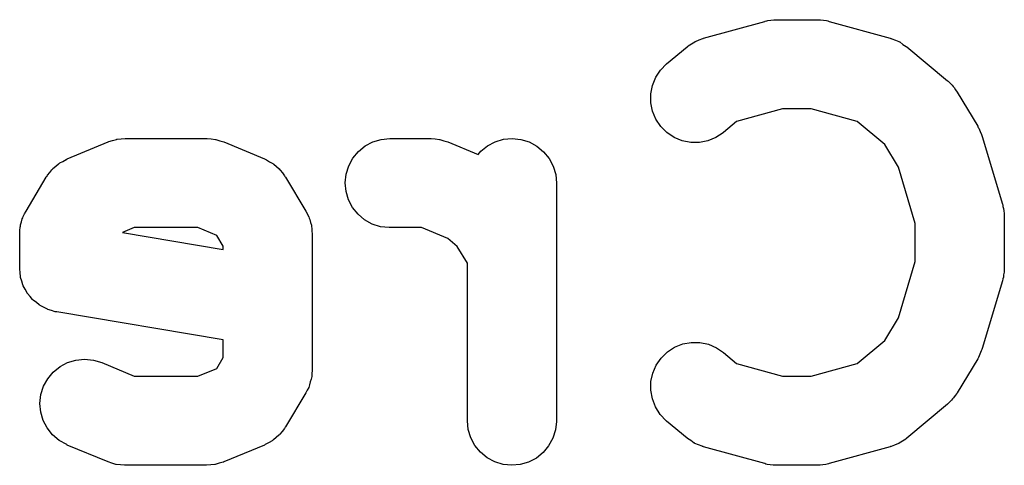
# Model space of a CAD drawing. Extents: x 5.07 to 6.67, y -4.03 to -3.19.
# Tile 25 of 27: x 6.6136 to 6.668, y -3.9853 to -3.9607. Entities that reach past the tile are written whole.
import ezdxf

# ---------------------------------------------------------------- set-up
doc = ezdxf.new("R2010")
doc.units = 0
doc.header["$MEASUREMENT"] = 0
doc.layers.add('BLACK', color=7, linetype='CONTINUOUS')

msp = doc.modelspace()

# ---------------------------------------------------------------- linework, layer by layer
at = {"layer": 'BLACK', "linetype": 'CONTINUOUS'}
for p, q in [((6.65137, -3.9617), (6.65475, -3.96077)), ((6.65475, -3.96077), (6.65478, -3.96076)), ((6.65478, -3.96076), (6.65486, -3.96075)), ((6.65486, -3.96075), (6.65493, -3.96072)), ((6.65493, -3.96072), (6.65509, -3.96071)), ((6.65509, -3.96071), (6.65526, -3.96068)), ((6.65526, -3.96068), (6.65533, -3.96068)), ((6.65533, -3.96068), (6.65541, -3.96068)), ((6.65541, -3.96068), (6.65766, -3.96068)), ((6.65766, -3.96068), (6.65769, -3.96068)), ((6.65769, -3.96068), (6.65777, -3.96069)), ((6.65777, -3.96069), (6.65784, -3.96068)), ((6.65784, -3.96068), (6.658, -3.96071)), ((6.658, -3.96071), (6.65817, -3.96073)), ((6.65817, -3.96073), (6.65824, -3.96075)), ((6.65824, -3.96075), (6.65831, -3.96077)), ((6.65831, -3.96077), (6.66169, -3.9617)), ((6.6505, -3.96215), (6.65052, -3.96213)), ((6.65052, -3.96213), (6.6507, -3.96202)), ((6.6507, -3.96202), (6.65088, -3.9619)), ((6.65088, -3.9619), (6.65091, -3.96189)), ((6.65091, -3.96189), (6.65093, -3.96188)), ((6.65093, -3.96188), (6.65113, -3.9618)), ((6.65113, -3.9618), (6.65133, -3.96172)), ((6.65133, -3.96172), (6.65135, -3.96171)), ((6.65135, -3.96171), (6.65137, -3.9617)), ((6.66169, -3.9617), (6.66172, -3.96171)), ((6.66172, -3.96171), (6.66174, -3.96172)), ((6.66174, -3.96172), (6.66177, -3.96173)), ((6.66177, -3.96173), (6.66197, -3.96181)), ((6.66197, -3.96181), (6.66217, -3.96189)), ((6.66217, -3.96189), (6.66219, -3.96191)), ((6.66219, -3.96191), (6.66221, -3.96191)), ((6.66221, -3.96191), (6.66239, -3.96204)), ((6.66239, -3.96204), (6.66257, -3.96216)), ((6.64933, -3.96312), (6.65046, -3.96218)), ((6.65046, -3.96218), (6.65048, -3.96216)), ((6.65048, -3.96216), (6.6505, -3.96215)), ((6.66257, -3.96216), (6.66259, -3.96217)), ((6.66259, -3.96217), (6.66261, -3.96218)), ((6.66261, -3.96218), (6.66486, -3.96406)), ((6.64899, -3.96346), (6.64933, -3.96312)), ((6.64873, -3.96386), (6.64899, -3.96346)), ((6.64846, -3.96478), (6.64855, -3.96431)), ((6.64855, -3.96431), (6.64873, -3.96386)), ((6.66486, -3.96406), (6.66488, -3.96408)), ((6.66488, -3.96408), (6.66499, -3.96419)), ((6.66499, -3.96419), (6.6651, -3.9643)), ((6.6651, -3.9643), (6.66516, -3.96437)), ((6.64846, -3.96526), (6.64846, -3.96478)), ((6.66516, -3.96437), (6.66521, -3.96443)), ((6.66521, -3.96443), (6.6653, -3.96456)), ((6.6653, -3.96456), (6.66539, -3.96468)), ((6.66539, -3.96468), (6.66652, -3.96656)), ((6.64855, -3.96573), (6.64846, -3.96526)), ((6.64874, -3.96618), (6.64855, -3.96573)), ((6.65574, -3.9656), (6.6532, -3.9663)), ((6.65732, -3.9656), (6.65574, -3.9656)), ((6.65986, -3.9663), (6.65732, -3.9656)), ((6.64901, -3.96657), (6.64874, -3.96618)), ((6.6532, -3.9663), (6.65248, -3.9669)), ((6.66138, -3.96757), (6.65986, -3.9663)), ((6.64935, -3.96691), (6.64901, -3.96657)), ((6.64974, -3.96718), (6.64935, -3.96691)), ((6.65246, -3.96692), (6.65205, -3.96719)), ((6.65248, -3.9669), (6.65246, -3.96692)), ((6.66652, -3.96656), (6.66653, -3.96659)), ((6.66653, -3.96659), (6.66655, -3.96663)), ((6.66655, -3.96663), (6.66658, -3.96667)), ((6.66658, -3.96667), (6.66665, -3.96685)), ((6.66665, -3.96685), (6.66673, -3.96702)), ((6.66673, -3.96702), (6.66674, -3.96707)), ((6.61621, -3.96837), (6.61846, -3.96743)), ((6.61846, -3.96743), (6.61847, -3.96742)), ((6.61847, -3.96742), (6.6185, -3.96741)), ((6.61847, -3.96742), (6.61847, -3.96742)), ((6.61847, -3.96742), (6.61847, -3.96742)), ((6.6185, -3.96741), (6.61871, -3.96735)), ((6.61871, -3.96735), (6.61893, -3.96729)), ((6.61893, -3.96729), (6.61895, -3.96728)), ((6.61895, -3.96728), (6.61896, -3.96728)), ((6.61896, -3.96728), (6.61918, -3.96726)), ((6.61918, -3.96726), (6.61941, -3.96724)), ((6.61941, -3.96724), (6.62391, -3.96724)), ((6.62391, -3.96724), (6.62392, -3.96724)), ((6.62392, -3.96724), (6.62392, -3.96724)), ((6.62392, -3.96724), (6.62392, -3.96724)), ((6.62392, -3.96724), (6.62394, -3.96724)), ((6.62394, -3.96724), (6.62417, -3.96726)), ((6.62417, -3.96726), (6.6244, -3.96729)), ((6.6244, -3.96729), (6.62441, -3.96729)), ((6.62441, -3.96729), (6.62442, -3.96729)), ((6.62442, -3.96729), (6.62464, -3.96736)), ((6.62464, -3.96736), (6.62486, -3.96743)), ((6.62486, -3.96743), (6.62711, -3.96837)), ((6.63267, -3.96765), (6.6331, -3.96742)), ((6.6331, -3.96742), (6.63356, -3.96729)), ((6.63356, -3.96729), (6.63403, -3.96724)), ((6.63403, -3.96724), (6.63628, -3.96724)), ((6.63628, -3.96724), (6.63629, -3.96724)), ((6.63629, -3.96724), (6.63629, -3.96724)), ((6.63629, -3.96724), (6.63629, -3.96724)), ((6.63629, -3.96724), (6.63632, -3.96724)), ((6.63632, -3.96724), (6.63654, -3.96726)), ((6.63654, -3.96726), (6.63677, -3.96729)), ((6.63677, -3.96729), (6.63678, -3.96729)), ((6.63678, -3.96729), (6.6368, -3.96729)), ((6.6368, -3.96729), (6.63701, -3.96736)), ((6.63701, -3.96736), (6.63723, -3.96743)), ((6.63723, -3.96743), (6.63891, -3.96813)), ((6.63944, -3.96764), (6.63986, -3.96742)), ((6.63986, -3.96742), (6.64032, -3.96728)), ((6.64032, -3.96728), (6.6408, -3.96724)), ((6.6408, -3.96724), (6.64128, -3.96729)), ((6.64128, -3.96729), (6.64174, -3.96743)), ((6.64174, -3.96743), (6.64216, -3.96766)), ((6.65019, -3.96737), (6.64974, -3.96718)), ((6.65066, -3.96746), (6.65019, -3.96737)), ((6.65114, -3.96746), (6.65066, -3.96746)), ((6.65161, -3.96737), (6.65114, -3.96746)), ((6.65205, -3.96719), (6.65161, -3.96737)), ((6.66214, -3.96883), (6.66138, -3.96757)), ((6.66674, -3.96707), (6.66676, -3.96712)), ((6.66676, -3.96712), (6.66789, -3.97087)), ((6.63199, -3.96832), (6.6323, -3.96795)), ((6.6323, -3.96795), (6.63267, -3.96765)), ((6.63891, -3.96813), (6.63906, -3.96794)), ((6.63906, -3.96794), (6.63944, -3.96764)), ((6.64216, -3.96766), (6.64253, -3.96797)), ((6.64253, -3.96797), (6.64283, -3.96834)), ((6.61557, -3.96877), (6.61572, -3.96864)), ((6.61572, -3.96864), (6.61576, -3.96862)), ((6.61576, -3.96862), (6.61579, -3.96859)), ((6.61579, -3.96859), (6.61597, -3.9685)), ((6.61597, -3.9685), (6.61614, -3.9684)), ((6.61614, -3.9684), (6.61618, -3.96839)), ((6.61618, -3.96839), (6.61621, -3.96837)), ((6.62711, -3.96837), (6.62714, -3.96838)), ((6.62714, -3.96838), (6.62718, -3.9684)), ((6.62718, -3.9684), (6.62722, -3.96841)), ((6.62722, -3.96841), (6.62739, -3.96852)), ((6.62739, -3.96852), (6.62756, -3.96861)), ((6.62756, -3.96861), (6.62759, -3.96864)), ((6.62759, -3.96864), (6.62763, -3.96866)), ((6.62763, -3.96866), (6.62777, -3.96879)), ((6.63177, -3.96875), (6.63199, -3.96832)), ((6.64283, -3.96834), (6.64306, -3.96876)), ((6.61512, -3.96927), (6.61524, -3.96912)), ((6.61524, -3.96912), (6.61536, -3.96896)), ((6.61536, -3.96896), (6.61539, -3.96893)), ((6.61539, -3.96893), (6.61542, -3.9689)), ((6.61542, -3.9689), (6.61557, -3.96877)), ((6.62777, -3.96879), (6.62792, -3.96892)), ((6.62792, -3.96892), (6.62795, -3.96896)), ((6.62795, -3.96896), (6.62798, -3.96898)), ((6.62798, -3.96898), (6.6281, -3.96914)), ((6.6281, -3.96914), (6.62822, -3.9693)), ((6.63157, -3.96968), (6.63162, -3.9692)), ((6.63162, -3.9692), (6.63177, -3.96875)), ((6.64306, -3.96876), (6.6432, -3.96922)), ((6.66307, -3.97194), (6.66214, -3.96883)), ((6.61393, -3.97125), (6.61505, -3.96937)), ((6.61505, -3.96937), (6.61507, -3.96934)), ((6.61507, -3.96934), (6.6151, -3.96931)), ((6.6151, -3.96931), (6.61512, -3.96927)), ((6.62822, -3.9693), (6.62824, -3.96934)), ((6.62824, -3.96934), (6.62827, -3.96937)), ((6.62827, -3.96937), (6.62939, -3.97125)), ((6.63162, -3.97016), (6.63157, -3.96968)), ((6.6432, -3.96922), (6.64324, -3.9697)), ((6.64324, -3.9697), (6.64324, -3.98282)), ((6.63175, -3.97062), (6.63162, -3.97016)), ((6.63198, -3.97105), (6.63175, -3.97062)), ((6.61385, -3.9714), (6.61393, -3.97125)), ((6.62939, -3.97125), (6.62941, -3.97127)), ((6.62941, -3.97127), (6.62948, -3.97143)), ((6.63228, -3.97142), (6.63198, -3.97105)), ((6.66789, -3.97087), (6.6679, -3.9709)), ((6.6679, -3.9709), (6.66791, -3.971)), ((6.66791, -3.971), (6.66794, -3.9711)), ((6.66794, -3.9711), (6.66796, -3.97123)), ((6.66796, -3.97123), (6.66798, -3.97137)), ((6.66798, -3.97137), (6.66798, -3.97147)), ((6.61363, -3.972), (6.61368, -3.97184)), ((6.61368, -3.97184), (6.61372, -3.97168)), ((6.61372, -3.97168), (6.61375, -3.97161)), ((6.61375, -3.97161), (6.61377, -3.97154)), ((6.61377, -3.97154), (6.61385, -3.9714)), ((6.62948, -3.97143), (6.62956, -3.97157)), ((6.62956, -3.97157), (6.62958, -3.97164)), ((6.62958, -3.97164), (6.62961, -3.97171)), ((6.62961, -3.97171), (6.62965, -3.97187)), ((6.62965, -3.97187), (6.6297, -3.97203)), ((6.63264, -3.97173), (6.63228, -3.97142)), ((6.63306, -3.97196), (6.63264, -3.97173)), ((6.66798, -3.97147), (6.66799, -3.97157)), ((6.66799, -3.97157), (6.66799, -3.97439)), ((6.61358, -3.97248), (6.61359, -3.97231)), ((6.61359, -3.97231), (6.6136, -3.97214)), ((6.6136, -3.97214), (6.61362, -3.97207)), ((6.61362, -3.97207), (6.61363, -3.972)), ((6.6199, -3.97216), (6.61926, -3.97243)), ((6.61926, -3.97243), (6.62482, -3.97336)), ((6.62342, -3.97216), (6.6199, -3.97216)), ((6.62447, -3.9726), (6.62342, -3.97216)), ((6.6297, -3.97203), (6.62971, -3.97211)), ((6.62971, -3.97211), (6.62972, -3.97218)), ((6.62972, -3.97218), (6.62973, -3.97235)), ((6.62973, -3.97235), (6.62975, -3.97251)), ((6.63352, -3.97211), (6.63306, -3.97196)), ((6.634, -3.97216), (6.63352, -3.97211)), ((6.63403, -3.97216), (6.634, -3.97216)), ((6.63579, -3.97216), (6.63403, -3.97216)), ((6.63724, -3.97276), (6.63579, -3.97216)), ((6.66307, -3.97402), (6.66307, -3.97194)), ((6.61358, -3.97251), (6.61358, -3.97248)), ((6.61358, -3.97439), (6.61358, -3.97251)), ((6.62482, -3.97319), (6.62447, -3.9726)), ((6.62975, -3.97251), (6.62975, -3.98001)), ((6.63776, -3.9732), (6.63724, -3.97276)), ((6.62482, -3.97336), (6.62482, -3.97319)), ((6.63832, -3.97413), (6.63776, -3.9732)), ((6.66214, -3.97713), (6.66307, -3.97402)), ((6.61358, -3.97441), (6.61358, -3.97439)), ((6.61358, -3.97444), (6.61358, -3.97441)), ((6.6136, -3.97465), (6.61358, -3.97444)), ((6.61362, -3.97486), (6.6136, -3.97465)), ((6.63832, -3.98282), (6.63832, -3.97413)), ((6.66798, -3.97462), (6.66795, -3.97476)), ((6.66799, -3.97442), (6.66798, -3.97452)), ((6.66798, -3.97452), (6.66798, -3.97462)), ((6.66799, -3.97439), (6.66799, -3.97442)), ((6.61363, -3.97489), (6.61362, -3.97486)), ((6.61363, -3.97492), (6.61363, -3.97489)), ((6.6137, -3.97512), (6.61363, -3.97492)), ((6.61376, -3.97532), (6.6137, -3.97512)), ((6.66789, -3.97509), (6.66676, -3.97884)), ((6.66791, -3.97499), (6.66789, -3.97509)), ((6.66794, -3.9749), (6.66791, -3.97499)), ((6.66795, -3.97476), (6.66794, -3.9749)), ((6.61377, -3.97535), (6.61376, -3.97532)), ((6.61378, -3.97538), (6.61377, -3.97535)), ((6.61389, -3.97556), (6.61378, -3.97538)), ((6.61399, -3.97575), (6.61389, -3.97556)), ((6.614, -3.97577), (6.61399, -3.97575)), ((6.61402, -3.9758), (6.614, -3.97577)), ((6.61416, -3.97596), (6.61402, -3.9758)), ((6.61429, -3.97612), (6.61416, -3.97596)), ((6.61431, -3.97614), (6.61429, -3.97612)), ((6.61433, -3.97616), (6.61431, -3.97614)), ((6.6145, -3.97629), (6.61433, -3.97616)), ((6.61466, -3.97643), (6.6145, -3.97629)), ((6.61469, -3.97644), (6.61466, -3.97643)), ((6.61471, -3.97646), (6.61469, -3.97644)), ((6.6149, -3.97655), (6.61471, -3.97646)), ((6.61508, -3.97665), (6.6149, -3.97655)), ((6.61511, -3.97666), (6.61508, -3.97665)), ((6.61514, -3.97668), (6.61511, -3.97666)), ((6.61534, -3.97673), (6.61514, -3.97668)), ((6.61554, -3.9768), (6.61534, -3.97673)), ((6.61557, -3.9768), (6.61554, -3.9768)), ((6.6156, -3.97681), (6.61557, -3.9768)), ((6.61563, -3.97681), (6.6156, -3.97681)), ((6.62482, -3.97835), (6.61563, -3.97681)), ((6.66138, -3.97839), (6.66214, -3.97713)), ((6.62482, -3.97933), (6.62482, -3.97835)), ((6.65986, -3.97966), (6.66138, -3.97839)), ((6.64937, -3.97902), (6.64977, -3.97876)), ((6.64977, -3.97876), (6.65022, -3.97858)), ((6.65022, -3.97858), (6.65069, -3.9785)), ((6.65069, -3.9785), (6.65117, -3.9785)), ((6.65117, -3.9785), (6.65164, -3.9786)), ((6.65164, -3.9786), (6.65208, -3.97879)), ((6.65208, -3.97879), (6.65248, -3.97906)), ((6.66672, -3.97897), (6.66664, -3.97914)), ((6.66673, -3.97892), (6.66672, -3.97897)), ((6.66675, -3.97888), (6.66673, -3.97892)), ((6.66676, -3.97884), (6.66675, -3.97888)), ((6.61623, -3.97961), (6.61669, -3.97947)), ((6.61669, -3.97947), (6.61717, -3.97942)), ((6.61717, -3.97942), (6.61765, -3.97947)), ((6.61765, -3.97947), (6.61811, -3.97961)), ((6.62447, -3.97993), (6.62482, -3.97933)), ((6.64875, -3.97975), (6.64903, -3.97936)), ((6.64903, -3.97936), (6.64937, -3.97902)), ((6.65248, -3.97906), (6.6532, -3.97966)), ((6.66652, -3.9794), (6.66539, -3.98128)), ((6.66654, -3.97936), (6.66652, -3.9794)), ((6.66656, -3.97932), (6.66654, -3.97936)), ((6.66664, -3.97914), (6.66656, -3.97932)), ((6.61543, -3.98013), (6.61581, -3.97983)), ((6.61581, -3.97983), (6.61623, -3.97961)), ((6.61811, -3.97961), (6.6199, -3.98036)), ((6.62342, -3.98036), (6.62447, -3.97993)), ((6.62975, -3.98004), (6.62973, -3.98021)), ((6.62975, -3.98001), (6.62975, -3.98004)), ((6.64856, -3.9802), (6.64875, -3.97975)), ((6.6532, -3.97966), (6.65574, -3.98036)), ((6.65732, -3.98036), (6.65986, -3.97966)), ((6.6149, -3.98092), (6.61513, -3.9805)), ((6.61513, -3.9805), (6.61543, -3.98013)), ((6.6199, -3.98036), (6.62342, -3.98036)), ((6.62969, -3.98052), (6.62964, -3.98068)), ((6.6297, -3.98045), (6.62969, -3.98052)), ((6.62972, -3.98038), (6.6297, -3.98045)), ((6.62973, -3.98021), (6.62972, -3.98038)), ((6.64846, -3.98066), (6.64856, -3.9802)), ((6.65574, -3.98036), (6.65732, -3.98036)), ((6.61475, -3.98138), (6.6149, -3.98092)), ((6.62947, -3.98113), (6.62939, -3.98128)), ((6.62955, -3.98098), (6.62947, -3.98113)), ((6.62957, -3.98091), (6.62955, -3.98098)), ((6.6296, -3.98084), (6.62957, -3.98091)), ((6.62964, -3.98068), (6.6296, -3.98084)), ((6.64845, -3.98114), (6.64846, -3.98066)), ((6.64854, -3.98162), (6.64845, -3.98114)), ((6.6147, -3.98186), (6.61475, -3.98138)), ((6.62939, -3.98128), (6.62827, -3.98315)), ((6.64871, -3.98206), (6.64854, -3.98162)), ((6.66508, -3.98169), (6.66496, -3.98179)), ((6.66513, -3.98162), (6.66508, -3.98169)), ((6.66519, -3.98156), (6.66513, -3.98162)), ((6.66528, -3.98143), (6.66519, -3.98156)), ((6.66537, -3.98131), (6.66528, -3.98143)), ((6.66539, -3.98128), (6.66537, -3.98131)), ((6.61474, -3.98234), (6.6147, -3.98186)), ((6.64897, -3.98247), (6.64871, -3.98206)), ((6.66486, -3.9819), (6.66261, -3.98378)), ((6.66496, -3.98179), (6.66486, -3.9819)), ((6.61488, -3.9828), (6.61474, -3.98234)), ((6.6151, -3.98322), (6.61488, -3.9828)), ((6.64931, -3.98282), (6.64897, -3.98247)), ((6.6154, -3.9836), (6.6151, -3.98322)), ((6.62821, -3.98325), (6.62808, -3.98341)), ((6.62823, -3.98321), (6.62821, -3.98325)), ((6.62825, -3.98318), (6.62823, -3.98321)), ((6.62827, -3.98315), (6.62825, -3.98318)), ((6.63837, -3.9833), (6.63832, -3.98282)), ((6.63851, -3.98376), (6.63837, -3.9833)), ((6.64319, -3.98333), (6.64304, -3.98379)), ((6.64324, -3.98286), (6.64319, -3.98333)), ((6.64324, -3.98282), (6.64324, -3.98286)), ((6.64933, -3.98284), (6.64931, -3.98282)), ((6.65046, -3.98378), (6.64933, -3.98284)), ((6.61576, -3.98391), (6.6154, -3.9836)), ((6.62756, -3.9839), (6.62753, -3.98393)), ((6.6276, -3.98388), (6.62756, -3.9839)), ((6.62775, -3.98375), (6.6276, -3.98388)), ((6.6279, -3.98362), (6.62775, -3.98375)), ((6.62793, -3.98359), (6.6279, -3.98362)), ((6.62796, -3.98356), (6.62793, -3.98359)), ((6.62808, -3.98341), (6.62796, -3.98356)), ((6.63873, -3.98418), (6.63851, -3.98376)), ((6.64304, -3.98379), (6.64281, -3.98421)), ((6.65048, -3.98379), (6.65046, -3.98378)), ((6.65049, -3.9838), (6.65048, -3.98379)), ((6.65067, -3.98392), (6.65049, -3.9838)), ((6.66254, -3.98383), (6.66236, -3.98394)), ((6.66256, -3.98381), (6.66254, -3.98383)), ((6.66258, -3.9838), (6.66256, -3.98381)), ((6.66261, -3.98378), (6.66258, -3.9838)), ((6.61618, -3.98414), (6.61576, -3.98391)), ((6.61621, -3.98416), (6.61618, -3.98414)), ((6.61846, -3.98509), (6.61621, -3.98416)), ((6.62711, -3.98416), (6.62486, -3.98509)), ((6.62714, -3.98414), (6.62711, -3.98416)), ((6.62719, -3.98412), (6.62714, -3.98414)), ((6.62736, -3.98402), (6.62719, -3.98412)), ((6.62753, -3.98393), (6.62736, -3.98402)), ((6.63904, -3.98456), (6.63873, -3.98418)), ((6.64281, -3.98421), (6.6425, -3.98458)), ((6.65085, -3.98405), (6.65067, -3.98392)), ((6.65088, -3.98405), (6.65085, -3.98405)), ((6.65089, -3.98407), (6.65088, -3.98405)), ((6.6511, -3.98415), (6.65089, -3.98407)), ((6.6513, -3.98423), (6.6511, -3.98415)), ((6.65132, -3.98424), (6.6513, -3.98423)), ((6.65134, -3.98425), (6.65132, -3.98424)), ((6.65137, -3.98426), (6.65134, -3.98425)), ((6.65475, -3.98519), (6.65137, -3.98426)), ((6.66169, -3.98426), (6.65831, -3.98519)), ((6.66171, -3.98425), (6.66169, -3.98426)), ((6.66173, -3.98424), (6.66171, -3.98425)), ((6.66193, -3.98416), (6.66173, -3.98424)), ((6.66214, -3.98408), (6.66193, -3.98416)), ((6.66216, -3.98407), (6.66214, -3.98408)), ((6.66218, -3.98406), (6.66216, -3.98407)), ((6.66236, -3.98394), (6.66218, -3.98406)), ((6.63941, -3.98486), (6.63904, -3.98456)), ((6.63983, -3.98509), (6.63941, -3.98486)), ((6.64213, -3.98488), (6.6417, -3.9851)), ((6.6425, -3.98458), (6.64213, -3.98488)), ((6.61868, -3.98516), (6.61846, -3.98509)), ((6.6189, -3.98523), (6.61868, -3.98516)), ((6.61891, -3.98523), (6.6189, -3.98523)), ((6.61892, -3.98523), (6.61891, -3.98523)), ((6.61915, -3.98526), (6.61892, -3.98523)), ((6.61938, -3.98528), (6.61915, -3.98526)), ((6.6194, -3.98528), (6.61938, -3.98528)), ((6.61941, -3.98528), (6.6194, -3.98528)), ((6.6194, -3.98528), (6.6194, -3.98528)), ((6.6194, -3.98528), (6.6194, -3.98528)), ((6.62391, -3.98528), (6.61941, -3.98528)), ((6.62414, -3.98526), (6.62391, -3.98528)), ((6.62436, -3.98524), (6.62414, -3.98526)), ((6.62438, -3.98524), (6.62436, -3.98524)), ((6.62439, -3.98524), (6.62438, -3.98524)), ((6.62461, -3.98517), (6.62439, -3.98524)), ((6.62482, -3.98511), (6.62461, -3.98517)), ((6.62485, -3.9851), (6.62482, -3.98511)), ((6.62486, -3.98509), (6.62485, -3.9851)), ((6.62485, -3.9851), (6.62485, -3.9851)), ((6.62485, -3.9851), (6.62485, -3.9851)), ((6.64029, -3.98523), (6.63983, -3.98509)), ((6.64077, -3.98528), (6.64029, -3.98523)), ((6.64124, -3.98524), (6.64077, -3.98528)), ((6.6417, -3.9851), (6.64124, -3.98524)), ((6.65482, -3.98521), (6.65475, -3.98519)), ((6.65489, -3.98523), (6.65482, -3.98521)), ((6.65506, -3.98525), (6.65489, -3.98523)), ((6.65522, -3.98528), (6.65506, -3.98525)), ((6.6553, -3.98527), (6.65522, -3.98528)), ((6.65537, -3.98528), (6.6553, -3.98527)), ((6.65541, -3.98528), (6.65537, -3.98528)), ((6.65766, -3.98528), (6.65541, -3.98528)), ((6.65773, -3.98528), (6.65766, -3.98528)), ((6.65781, -3.98528), (6.65773, -3.98528)), ((6.65797, -3.98525), (6.65781, -3.98528)), ((6.65813, -3.98524), (6.65797, -3.98525)), ((6.65821, -3.98521), (6.65813, -3.98524)), ((6.65828, -3.9852), (6.65821, -3.98521)), ((6.65831, -3.98519), (6.65828, -3.9852))]:
    msp.add_line(p, q, dxfattribs=at)

doc.saveas('drawing.dxf')
